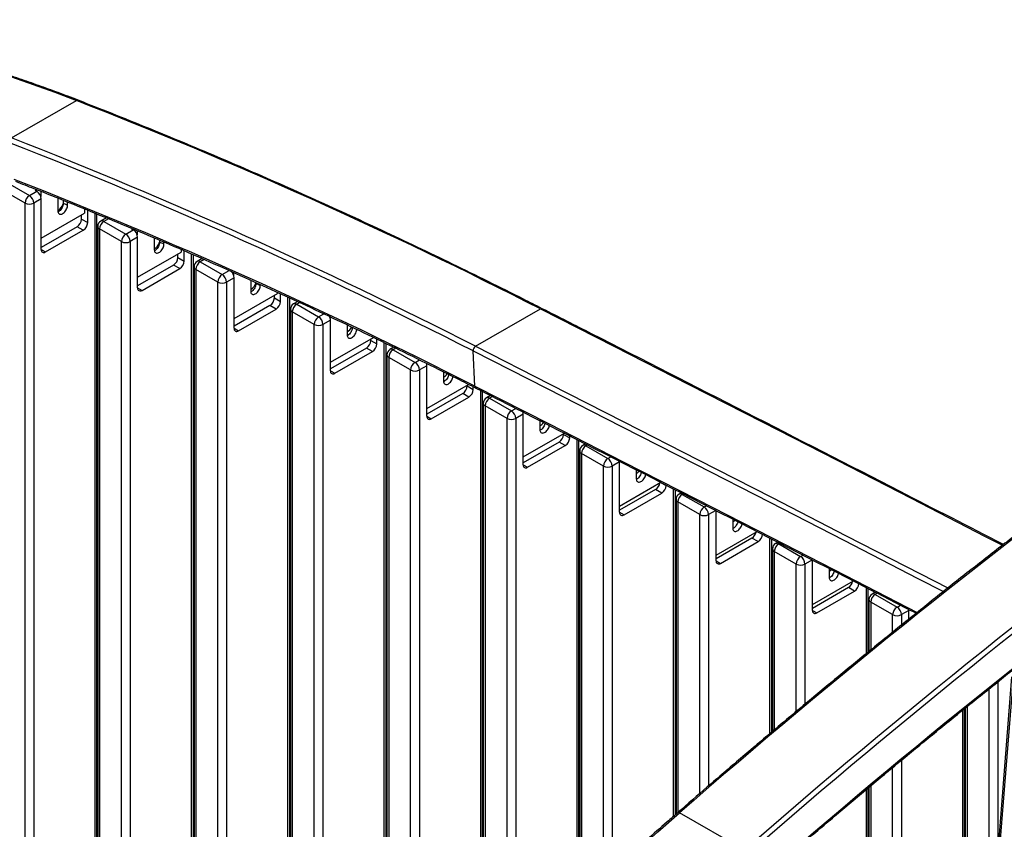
# Model space of a CAD drawing. Header units: millimetres. Extents: x 1 to 419, y 6 to 296.
# Tile 18 of 21: x 313 to 340, y 149 to 171. Entities that reach past the tile are written whole.
import ezdxf

# ---------------------------------------------------------------- set-up
doc = ezdxf.new("R2010")
doc.units = ezdxf.units.MM

msp = doc.modelspace()

# ---------------------------------------------------------------- linework, layer by layer
at = {"color": 7, "linetype": 'Continuous', "lineweight": 25}
for p, q in [((313.1507, 167.715), (314.8949, 168.7219)), ((313.0385, 166.5033), (313.6277, 166.1632)), ((313.8162, 166.3264), (313.7809, 166.306)), ((313.7809, 166.306), (313.8281, 166.2788)), ((313.8163, 166.3264), (313.8163, 166.2856)), ((313.5099, 165.959), (312.9206, 166.2992)), ((313.6277, 166.1632), (313.8281, 166.2788)), ((313.9459, 166.0747), (313.7456, 165.959)), ((313.9341, 166.2793), (313.9341, 166.1408)), ((313.9459, 164.7138), (313.9459, 166.0747)), ((314.3937, 166.096), (314.3937, 165.7556)), ((314.402, 166.0929), (314.3937, 166.0877)), ((314.5352, 166.0396), (314.5352, 165.9513)), ((313.5099, 145.4094), (313.5099, 165.959)), ((313.7456, 165.959), (313.7456, 145.4094)), ((314.653, 165.9052), (314.653, 165.9926)), ((315.1126, 165.8053), (315.1126, 165.6888)), ((313.9459, 165.0152), (315.1126, 165.6888)), ((315.0301, 165.5302), (315.0301, 165.6411)), ((315.0301, 165.5302), (315.1951, 165.435)), ((315.1951, 165.435), (315.1951, 165.7717)), ((315.3955, 146.3619), (315.3955, 165.6899)), ((315.4443, 146.4299), (315.4443, 165.67)), ((315.6996, 165.5652), (315.5478, 165.4775)), ((315.7563, 165.5415), (315.6312, 165.4693)), ((314.9123, 165.3261), (313.9459, 164.7682)), ((315.0773, 165.2308), (314.9123, 165.3261)), ((315.4645, 165.3332), (315.4645, 144.3209)), ((316.1026, 164.925), (315.5133, 165.2652)), ((315.5133, 165.2652), (315.5133, 144.2528)), ((315.6312, 165.4693), (316.2204, 165.1291)), ((316.2204, 165.1291), (316.4208, 165.2448)), ((316.3856, 165.2789), (316.3736, 165.272)), ((316.3736, 165.272), (316.4208, 165.2448)), ((316.409, 165.2691), (316.409, 165.2516)), ((314.0638, 164.6457), (315.0773, 165.2308)), ((316.5386, 165.0406), (316.3383, 164.925)), ((316.5268, 165.2199), (316.5268, 165.1068)), ((316.5386, 163.6797), (316.5386, 165.0406)), ((316.9865, 165.0244), (316.9865, 164.7076)), ((313.9459, 164.7138), (314.0638, 164.6457)), ((316.1026, 143.9127), (316.1026, 164.925)), ((316.3383, 164.925), (316.3383, 143.9127)), ((317.1279, 164.9641), (317.1279, 164.9063)), ((317.2457, 164.8572), (317.2457, 164.9138)), ((317.7054, 164.7161), (317.7054, 164.6423)), ((316.5386, 163.9688), (317.7054, 164.6423)), ((317.6229, 164.4962), (317.6229, 164.5947)), ((317.6229, 164.4962), (317.7879, 164.4009)), ((317.7879, 164.4009), (317.7879, 164.6802)), ((317.9882, 144.8652), (317.9882, 164.5929)), ((318.037, 144.9332), (318.037, 164.5716)), ((318.2763, 164.4674), (318.1406, 164.3891)), ((317.505, 164.292), (316.5386, 163.7342)), ((316.6565, 163.6117), (317.67, 164.1968)), ((317.67, 164.1968), (317.505, 164.292)), ((318.0572, 164.2447), (318.0572, 142.8241)), ((318.3319, 164.4431), (318.2239, 164.3808)), ((318.2239, 164.3808), (318.8132, 164.0406)), ((318.6953, 163.8365), (318.106, 164.1767)), ((318.106, 164.1767), (318.106, 142.7561)), ((318.8132, 164.0406), (318.9988, 164.1478)), ((319.1314, 163.9522), (318.931, 163.8365)), ((319.1196, 164.0941), (319.1196, 164.0183)), ((319.1314, 162.5913), (319.1314, 163.9522)), ((316.5386, 163.6797), (316.6565, 163.6117)), ((318.6953, 142.4159), (318.6953, 163.8365)), ((318.931, 163.8365), (318.931, 142.4159)), ((319.5792, 163.8882), (319.5792, 163.5937)), ((319.7206, 163.824), (319.7206, 163.7954)), ((319.8385, 163.7433), (319.8385, 163.7705)), ((319.1314, 162.8562), (320.2981, 163.5298)), ((320.2156, 163.4077), (320.2156, 163.4821)), ((320.2156, 163.4077), (320.3806, 163.3124)), ((320.2981, 163.5618), (320.2981, 163.5298)), ((320.3806, 163.3124), (320.3806, 163.5243)), ((320.5809, 143.3684), (320.5809, 163.4315)), ((320.6297, 143.4364), (320.6297, 163.4089)), ((320.0977, 163.2036), (319.1314, 162.6457)), ((320.2627, 163.1083), (320.0977, 163.2036)), ((320.8436, 163.3098), (320.7333, 163.2461)), ((320.8978, 163.2848), (320.8166, 163.2379)), ((320.8166, 163.2379), (321.4059, 162.8977)), ((319.2492, 162.5232), (320.2627, 163.1083)), ((320.65, 163.1018), (320.65, 141.3274)), ((321.288, 162.6936), (320.6988, 163.0338)), ((320.6988, 163.0338), (320.6988, 141.2593)), ((321.4059, 162.8977), (321.5497, 162.9808)), ((321.7123, 162.904), (321.7123, 162.8754)), ((325.6287, 162.1067), (327.3729, 163.1136)), ((321.288, 140.9192), (321.288, 162.6936)), ((321.7241, 162.8093), (321.5237, 162.6936)), ((321.5237, 162.6936), (321.5237, 140.9192)), ((321.7241, 161.4484), (321.7241, 162.8093)), ((322.1719, 162.687), (322.1719, 162.4144)), ((319.1314, 162.5912), (319.2492, 162.5232)), ((321.7241, 161.6781), (322.8816, 162.3463)), ((322.8083, 162.2648), (322.8083, 162.304)), ((322.8083, 162.2648), (322.9733, 162.1695)), ((322.9733, 162.1695), (322.9733, 162.3022)), ((323.1736, 141.8717), (323.1736, 162.2058)), ((323.2225, 141.9397), (323.2225, 162.1822)), ((323.429, 162.081), (323.326, 162.0216)), ((322.6905, 162.0606), (321.7241, 161.5028)), ((321.8419, 161.3803), (322.8554, 161.9654)), ((322.8554, 161.9654), (322.6905, 162.0606)), ((323.2427, 161.8772), (323.2427, 141.7852)), ((323.8808, 161.469), (323.2915, 161.8092)), ((323.2915, 161.8092), (323.2915, 141.8404)), ((323.4817, 162.0551), (323.4093, 162.0133)), ((323.4093, 162.0133), (323.9986, 161.6732)), ((325.6096, 161.0308), (325.5622, 161.982)), ((323.9986, 161.6732), (324.119, 161.7427)), ((324.3168, 161.5847), (324.1165, 161.469)), ((324.3168, 160.2238), (324.3168, 161.5847)), ((321.7241, 161.4483), (321.8419, 161.3803)), ((323.8808, 142.4951), (323.8808, 161.469)), ((324.1165, 161.469), (324.1165, 142.7529)), ((324.7646, 161.4207), (324.7646, 161.1703)), ((324.3168, 160.4348), (325.4382, 161.0822)), ((325.401, 161.0402), (325.401, 161.0607)), ((325.401, 161.0402), (325.566, 160.9449)), ((325.566, 160.9449), (325.566, 161.0174)), ((325.2832, 160.8361), (324.3168, 160.2782)), ((324.4347, 160.1557), (325.4482, 160.7408)), ((325.4482, 160.7408), (325.2832, 160.8361)), ((325.7664, 144.5091), (325.7664, 160.9156)), ((325.8152, 144.5599), (325.8152, 160.8907)), ((326.0316, 160.7805), (325.9187, 160.7154)), ((326.0835, 160.7541), (326.0021, 160.7071)), ((325.8354, 160.571), (325.8354, 144.5809)), ((326.4735, 160.1628), (325.8842, 160.503)), ((325.8842, 160.503), (325.8842, 144.6317)), ((326.0021, 160.7071), (326.5913, 160.3669)), ((324.3168, 160.2238), (324.4347, 160.1557)), ((326.5913, 160.3669), (326.7096, 160.4352)), ((326.9095, 160.2785), (326.7092, 160.1628)), ((326.9095, 158.9176), (326.9095, 160.2785)), ((326.4735, 145.2345), (326.4735, 160.1628)), ((326.7092, 160.1628), (326.7092, 145.4715)), ((327.3574, 160.1052), (327.3574, 159.8651)), ((326.9095, 159.1301), (328.0166, 159.7692)), ((327.9938, 159.734), (327.9938, 159.756)), ((327.9938, 159.734), (328.1588, 159.6387)), ((328.1588, 159.6387), (328.1588, 159.6965)), ((327.8759, 159.5299), (326.9095, 158.972)), ((327.0274, 158.8495), (328.0409, 159.4346)), ((328.0409, 159.4346), (327.8759, 159.5299)), ((328.3591, 147.087), (328.3591, 159.5942)), ((328.4079, 147.1336), (328.4079, 159.5692)), ((328.585, 159.4788), (328.5115, 159.4364)), ((328.6367, 159.4523), (328.5948, 159.4281)), ((328.5948, 159.4281), (329.1841, 159.0879)), ((328.4281, 159.292), (328.4281, 147.1529)), ((329.0662, 158.8838), (328.4769, 159.224)), ((328.4769, 159.224), (328.4769, 147.1995)), ((326.9095, 158.9175), (327.0274, 158.8495)), ((329.1841, 159.0879), (329.2619, 159.1329)), ((329.5023, 158.9995), (329.3019, 158.8838)), ((329.5019, 159.0104), (329.5023, 158.9995)), ((329.5023, 157.6386), (329.5023, 158.9995)), ((329.0662, 147.7539), (329.0662, 158.8838)), ((329.3019, 158.8838), (329.3019, 147.9722)), ((329.9501, 158.7813), (329.9501, 158.5431)), ((329.5023, 157.8082), (330.6068, 158.4458)), ((330.6046, 158.4445), (330.7515, 158.3597)), ((330.7515, 158.3597), (330.7515, 158.3719)), ((330.4686, 158.2508), (329.5023, 157.693)), ((329.6201, 157.5705), (330.6336, 158.1556)), ((330.6336, 158.1556), (330.4686, 158.2508)), ((330.9518, 149.457), (330.9518, 158.2695)), ((331.0006, 149.4997), (331.0006, 158.2446)), ((331.1607, 158.1628), (331.1042, 158.1301)), ((331.2125, 158.1363), (331.1875, 158.1219)), ((331.1875, 158.1219), (331.7768, 157.7817)), ((331.0209, 157.9858), (331.0209, 149.5174)), ((331.6589, 157.5776), (331.0697, 157.9178)), ((331.0697, 157.9178), (331.0697, 149.5602)), ((329.5023, 157.6385), (329.6201, 157.5705)), ((331.6589, 150.0712), (331.6589, 157.5776)), ((331.7768, 157.7817), (331.8377, 157.8169)), ((332.0876, 157.689), (331.8946, 157.5776)), ((331.8946, 157.5776), (331.8946, 150.2753)), ((332.095, 156.3323), (332.095, 157.6852)), ((332.5428, 157.4554), (332.5428, 157.2178)), ((332.095, 156.4829), (333.1977, 157.1195)), ((333.0614, 156.9446), (332.095, 156.3867)), ((332.2128, 156.2643), (333.2263, 156.8494)), ((333.2263, 156.8494), (333.0614, 156.9446)), ((333.5445, 151.6829), (333.5445, 156.9416)), ((333.5934, 151.7243), (333.5934, 156.9165)), ((333.7581, 156.832), (333.6969, 156.7967)), ((333.8098, 156.8055), (333.7802, 156.7884)), ((333.7802, 156.7884), (334.3695, 156.4483)), ((333.6136, 156.6523), (333.6136, 151.7415)), ((334.2517, 156.2441), (333.6624, 156.5843)), ((333.6624, 156.5843), (333.6624, 151.7828)), ((332.095, 156.3323), (332.2128, 156.2643)), ((334.2517, 152.2767), (334.2517, 156.2441)), ((334.3695, 156.4483), (334.4338, 156.4854)), ((334.6877, 156.3598), (334.4874, 156.2441)), ((334.4874, 156.2441), (334.4874, 152.4742)), ((334.6877, 154.9989), (334.6877, 156.3598)), ((335.1355, 156.1254), (335.1355, 155.8891)), ((334.6877, 155.1542), (335.7892, 155.7901)), ((335.6541, 155.6112), (334.6877, 155.0533)), ((334.8056, 154.9308), (335.8191, 155.5159)), ((335.8191, 155.5159), (335.6541, 155.6112)), ((336.1373, 153.835), (336.1373, 155.6114)), ((336.1861, 153.875), (336.1861, 155.5863)), ((336.3784, 155.4873), (336.2896, 155.436)), ((336.43, 155.4607), (336.373, 155.4278)), ((336.2063, 155.2917), (336.2063, 153.8915)), ((336.8444, 154.8835), (336.2551, 155.2237)), ((336.2551, 155.2237), (336.2551, 153.9315)), ((336.373, 155.4278), (336.9622, 155.0876)), ((334.6877, 154.9989), (334.8056, 154.9308)), ((336.9622, 155.0876), (337.0528, 155.1399)), ((337.2804, 154.9991), (337.0801, 154.8835)), ((337.2786, 155.0239), (337.2804, 154.9991)), ((337.2804, 154.7617), (337.2804, 154.9991)), ((336.8444, 154.4091), (336.8444, 154.8835)), ((337.0801, 154.8835), (337.0801, 154.5998)), ((340.0454, 153.2098), (336.3279, 106.2376)), ((336.377, 106.2255), (340.0936, 153.1857)), ((339.6728, 153.0747), (339.6728, 148.5015)), ((339.4371, 145.5234), (339.4371, 152.8856)), ((338.73, 136.5889), (338.73, 152.3157)), ((338.7788, 137.2057), (338.7788, 152.3553)), ((338.799, 152.3718), (338.799, 137.4612)), ((338.8478, 152.4114), (338.8478, 138.078)), ((337.0801, 150.9648), (337.0801, 131.9387)), ((336.8444, 131.9387), (336.8444, 150.7687)), ((336.1373, 134.3879), (336.1373, 150.1791)), ((336.1861, 134.4559), (336.1861, 150.2202)), ((336.2063, 150.2372), (336.2063, 132.3469)), ((336.2551, 150.2783), (336.2551, 132.2789)), ((332.8591, 148.5443), (331.1149, 149.5512))]:
    msp.add_line(p, q, dxfattribs=at)
at = {"color": 7, "linetype": 'Continuous', "lineweight": 25, "flags": 128}
for points in [[(305.7966, 170.8894), (306.3434, 170.8423), (306.8937, 170.7833), (307.4474, 170.7125), (308.0044, 170.6297), (308.5646, 170.5352), (309.1278, 170.4288), (309.6938, 170.3106), (310.2626, 170.1807), (310.834, 170.039), (311.4079, 169.8856), (311.984, 169.7206), (312.5624, 169.5439), (313.1428, 169.3556), (313.7251, 169.1559), (314.3092, 168.9446), (314.8949, 168.7219)], [(327.3729, 163.1136), (329.3667, 162.0982), (331.3606, 161.0808), (333.3547, 160.0613), (335.3488, 159.0397), (337.343, 158.0161), (339.3373, 156.9905), (339.7971, 156.7538)], [(325.6287, 162.1067), (327.6225, 161.0913), (329.6164, 160.0739), (331.6105, 159.0543), (333.6046, 158.0328), (335.5988, 157.0092), (337.5931, 155.9836), (338.3314, 155.6034)], [(325.5622, 161.982), (327.5559, 160.9666), (329.5498, 159.9492), (331.5438, 158.9297), (333.5378, 157.9082), (335.532, 156.8846), (337.5262, 155.859), (338.2095, 155.5072)], [(325.6096, 161.0308), (327.6027, 160.0158), (329.5959, 158.9987), (331.5891, 157.9796), (333.5825, 156.9584), (335.576, 155.9352), (337.504, 154.9437)], [(321.0264, 139.1401), (321.5583, 139.7776), (322.094, 140.4087), (322.6336, 141.0334), (323.177, 141.6516), (323.7239, 142.2631), (324.2744, 142.8677), (324.8283, 143.4654), (325.3854, 144.0561), (325.9458, 144.6397), (326.5093, 145.2159), (327.0757, 145.7848), (327.6451, 146.3462), (328.2171, 146.9), (328.7918, 147.4461), (329.3691, 147.9843), (329.9487, 148.5147), (330.5307, 149.037), (331.1149, 149.5512)], [(331.1149, 149.5512), (331.1014, 149.5578), (331.0892, 149.5616), (331.0785, 149.5622), (331.07, 149.5598), (331.0667, 149.5576)]]:
    msp.add_lwpolyline(points, dxfattribs=at)
at = {"color": 7, "linetype": 'Continuous', "lineweight": 25}
for centre, radius, start, end in [((314.9249, 168.6765), 0.0544, 70.96512, 123.43524), ((264.6521, 40.2501), 137.9469, 62.956097, 68.640512), ((262.9079, 39.2432), 137.9469, 62.956097, 68.640512), ((262.8774, 39.189), 137.8677, 62.956097, 68.640512), ((263.3331, 39.0374), 136.9699, 62.956097, 68.640512), ((313.7657, 165.9474), 0.2561, 122.60548, 177.39452), ((313.4897, 165.9474), 0.2561, 2.60548, 57.39452), ((313.69, 166.063), 0.2561, 2.60548, 57.39452), ((313.6277, 166.1865), 0.2562, 242.60967, 297.39033), ((314.2472, 166.0235), 0.2996, 299.29007, 344.94003), ((269.0762, 49.4663), 125.041, 68.623501, 68.68148), ((314.7743, 165.5418), 0.2561, 302.60548, 357.39452), ((314.9393, 165.4466), 0.2561, 302.60548, 357.39452), ((315.6312, 165.3332), 0.1667, 119.99731, 180), ((315.5479, 165.3415), 0.0838, 185.6948, 245.62534), ((315.7692, 165.2535), 0.2561, 122.60548, 177.39452), ((315.5824, 165.4011), 0.0838, 54.38242, 114.30712), ((316.2828, 165.029), 0.2561, 2.60548, 57.39452), ((316.3584, 164.9133), 0.2561, 122.60548, 177.39452), ((316.0824, 164.9133), 0.2561, 2.60548, 57.39452), ((314.0177, 164.7021), 0.0728, 170.78596, 309.20329), ((316.2204, 165.1524), 0.2562, 242.60967, 297.39033), ((316.8401, 164.9891), 0.2992, 299.29053, 344.12314), ((267.3441, 45.1752), 129.6686, 67.366197, 67.422604), ((317.367, 164.5078), 0.2561, 302.60548, 357.39452), ((317.532, 164.4126), 0.2561, 302.60548, 357.39452), ((318.2239, 164.2447), 0.1667, 119.99731, 180), ((318.1406, 164.253), 0.0838, 185.6948, 245.62534), ((318.3619, 164.165), 0.2561, 122.60548, 177.39452), ((318.1751, 164.3127), 0.0838, 54.38242, 114.30712), ((318.9512, 163.8249), 0.2561, 122.60548, 177.39452), ((318.6751, 163.8249), 0.2561, 2.60548, 57.39452), ((318.8734, 163.94), 0.2582, 2.69511, 45.38807), ((316.6105, 163.6681), 0.0728, 170.78596, 309.20329), ((318.8132, 164.064), 0.2562, 242.60967, 297.39033), ((319.4326, 163.901), 0.2997, 299.28961, 345.14693), ((265.4801, 40.8311), 134.3959, 66.142438, 66.197363), ((319.9597, 163.4193), 0.2561, 302.60548, 357.39452), ((320.1247, 163.3241), 0.2561, 302.60548, 357.39452), ((320.8166, 163.1018), 0.1667, 119.99731, 180), ((320.9546, 163.0221), 0.2561, 122.60548, 177.39452), ((320.7678, 163.1697), 0.0838, 54.38242, 114.30712), ((320.7334, 163.1101), 0.0838, 185.6948, 245.62534), ((321.5439, 162.682), 0.2561, 122.60548, 177.39452), ((321.2679, 162.682), 0.2561, 2.60548, 57.39452), ((321.4883, 162.8017), 0.2359, 1.82972, 27.90947), ((327.4024, 163.0712), 0.0517, 67.18032, 124.77095), ((321.4059, 162.9211), 0.2562, 242.60967, 297.39033), ((322.0312, 162.7504), 0.2901, 299.02935, 335.23714), ((319.2032, 162.5796), 0.0728, 170.78596, 309.20329), ((322.5524, 162.2764), 0.2561, 302.60548, 357.39452), ((322.7174, 162.1812), 0.2561, 302.60548, 357.39452), ((325.7085, 161.9841), 0.1463, 123.04267, 180.81887), ((323.4093, 161.8772), 0.1667, 119.99731, 180), ((323.3261, 161.8856), 0.0838, 185.6948, 245.62534), ((323.5474, 161.7976), 0.2561, 122.60548, 177.39452), ((323.3605, 161.9452), 0.0838, 54.38242, 114.30712), ((324.1366, 161.4574), 0.2561, 122.60548, 177.39452), ((323.8606, 161.4574), 0.2561, 2.60548, 57.39452), ((324.1023, 161.5806), 0.2146, 1.10057, 19.11066), ((321.7959, 161.4367), 0.0728, 170.78596, 309.20329), ((323.9986, 161.6965), 0.2562, 242.60967, 297.39033), ((324.6383, 161.5088), 0.2683, 298.08748, 328.56625), ((325.1452, 161.0518), 0.2561, 302.60548, 357.39452), ((325.6633, 161.0282), 0.0537, 177.16954, 238.18582), ((325.3102, 160.9566), 0.2561, 302.60548, 357.39452), ((326.0021, 160.571), 0.1667, 119.99731, 180), ((325.9188, 160.5793), 0.0838, 185.6948, 245.62534), ((326.1401, 160.4913), 0.2561, 122.60548, 177.39452), ((325.9533, 160.639), 0.0838, 54.38242, 114.30712), ((324.3886, 160.2121), 0.0728, 170.78596, 309.20329), ((326.7293, 160.1512), 0.2561, 122.60548, 177.39452), ((326.4533, 160.1512), 0.2561, 2.60548, 57.39452), ((326.6976, 160.2747), 0.2119, 1.03041, 17.63862), ((326.5913, 160.3903), 0.2562, 242.60967, 297.39033), ((327.2329, 160.2), 0.2651, 298.00487, 326.84759), ((460.3084, 1.6183), 196.4055, 126.256962, 131.131541), ((327.7379, 159.7456), 0.2561, 302.60548, 357.39452), ((327.9029, 159.6504), 0.2561, 302.60548, 357.39452), ((328.5948, 159.292), 0.1667, 119.99731, 180), ((328.7328, 159.2123), 0.2561, 122.60548, 177.39452), ((328.546, 159.36), 0.0838, 54.38242, 114.30712), ((328.5115, 159.3003), 0.0838, 185.6948, 245.62534), ((326.9814, 158.9059), 0.0728, 170.78596, 309.20329), ((329.3221, 158.8722), 0.2561, 122.60548, 177.39452), ((329.046, 158.8722), 0.2561, 2.60548, 57.39452), ((462.0526, 0.6114), 196.4055, 126.256962, 131.131541), ((329.1841, 159.1113), 0.2562, 242.60967, 297.39033), ((329.8417, 158.899), 0.2382, 297.06047, 319.23173), ((462.0607, 0.5932), 196.2837, 126.256962, 131.131541), ((330.3273, 158.4694), 0.2603, 302.88238, 352.01029), ((330.4956, 158.3714), 0.2561, 302.60548, 357.39452), ((331.1875, 157.9858), 0.1667, 119.99731, 180), ((331.3255, 157.9061), 0.2561, 122.60548, 177.39452), ((331.1387, 158.0537), 0.0838, 54.38242, 114.30712), ((331.1043, 157.9941), 0.0838, 185.6948, 245.62534), ((461.3512, 0.8499), 194.9042, 126.256962, 131.131541), ((329.5741, 157.6269), 0.0728, 170.78596, 309.20329), ((331.9148, 157.5659), 0.2561, 122.60548, 177.39452), ((331.7768, 157.805), 0.2562, 242.60967, 297.39033), ((331.6388, 157.5659), 0.2561, 2.60548, 57.39452), ((332.4392, 157.5853), 0.2293, 296.85199, 315.03344), ((332.9183, 157.1646), 0.2624, 303.04096, 347.0466), ((333.0883, 157.0651), 0.2561, 302.60548, 357.39452), ((333.7802, 156.6523), 0.1667, 119.99731, 180), ((333.9183, 156.5727), 0.2561, 122.60548, 177.39452), ((333.7314, 156.7203), 0.0838, 54.38242, 114.30712), ((333.697, 156.6607), 0.0838, 185.6948, 245.62534), ((332.1668, 156.3207), 0.0728, 170.78596, 309.20329), ((334.5075, 156.2325), 0.2561, 122.60548, 177.39452), ((334.3695, 156.4716), 0.2562, 242.60967, 297.39033), ((334.2315, 156.2325), 0.2561, 2.60548, 57.39452), ((335.0311, 156.2532), 0.2309, 296.88959, 315.76359), ((335.5113, 155.8309), 0.262, 303.00974, 348.30087), ((335.6811, 155.7317), 0.2561, 302.60548, 357.39452), ((336.373, 155.2917), 0.1667, 119.99731, 180), ((336.2897, 155.3), 0.0838, 185.6948, 245.62534), ((336.511, 155.212), 0.2561, 122.60548, 177.39452), ((336.3242, 155.3596), 0.0838, 54.38242, 114.30712), ((334.7595, 154.9872), 0.0728, 170.78596, 309.20329), ((337.1002, 154.8718), 0.2561, 122.60548, 177.39452), ((336.8242, 154.8718), 0.2561, 2.60548, 57.39452), ((336.9622, 155.1109), 0.2562, 242.60967, 297.39033)]:
    msp.add_arc(centre, radius, start, end, dxfattribs=at)
for points, knots in [([(314.9426, 168.7279), (314.8501, 168.7637), (314.5819, 168.8675), (314.1389, 169.0321), (313.6142, 169.2189), (313.0909, 169.3963), (312.5692, 169.5643), (312.0491, 169.723), (311.5307, 169.8724), (311.0142, 170.0123), (310.4996, 170.1428), (309.9871, 170.2638), (309.4767, 170.3753), (308.9685, 170.4773), (308.4627, 170.5698), (307.9594, 170.6527), (307.4586, 170.726), (306.9604, 170.7898), (306.465, 170.8439), (306.0895, 170.8781), (305.8791, 170.8944), (305.8323, 170.898)], [0, 0, 0, 0, 0.0295598, 0.0857077, 0.1418556, 0.1980029, 0.2541493, 0.3102949, 0.3664394, 0.4225827, 0.4787248, 0.5348654, 0.5910045, 0.6471417, 0.7032771, 0.7594104, 0.8155415, 0.8716702, 0.9277963, 0.9839196, 1, 1, 1, 1]), ([(327.4224, 163.1188), (327.2547, 163.2039), (326.7683, 163.4507), (325.9636, 163.8524), (325.0085, 164.321), (324.0539, 164.7805), (323.1001, 165.2312), (322.1469, 165.6728), (321.1944, 166.1055), (320.2428, 166.5292), (319.2921, 166.9438), (318.3422, 167.3493), (317.3934, 167.7458), (316.4456, 168.133), (315.6287, 168.4596), (315.1281, 168.6554), (314.9426, 168.7279)], [0, 0, 0, 0, 0.0401337, 0.1163838, 0.1926341, 0.2688843, 0.3451346, 0.4213848, 0.4976349, 0.5738851, 0.6501352, 0.7263852, 0.8026352, 0.878885, 0.9551348, 1, 1, 1, 1]), ([(313.2545, 166.547), (313.4196, 166.4824), (313.8984, 166.2952), (314.6919, 165.9784), (315.6353, 165.5935), (316.5797, 165.1993), (317.5251, 164.7961), (318.4715, 164.3838), (319.4187, 163.9624), (320.3668, 163.5321), (321.3156, 163.0927), (322.2651, 162.6444), (323.2153, 162.1872), (324.1661, 161.7209), (324.9728, 161.3185), (325.4625, 161.07), (325.635, 160.9825)], [0, 0, 0, 0, 0.040265, 0.1167764, 0.1932879, 0.2697993, 0.3463106, 0.4228218, 0.4993329, 0.575844, 0.652355, 0.728866, 0.8053769, 0.8818879, 0.9583988, 1, 1, 1, 1]), ([(314.3937, 165.7556), (314.3952, 165.7392), (314.3981, 165.7065), (314.4209, 165.674), (314.4543, 165.6589), (314.4957, 165.6635), (314.5398, 165.6868), (314.5819, 165.7259), (314.6175, 165.7764), (314.6426, 165.8331), (314.6522, 165.877), (314.6529, 165.8997), (314.653, 165.9052)], [0, 0, 0, 0, 0.1089181, 0.2178559, 0.3262142, 0.433389, 0.5394786, 0.6450577, 0.7509072, 0.8576832, 0.9656492, 1, 1, 1, 1]), ([(314.5352, 165.9513), (314.5337, 165.9333), (314.5308, 165.8972), (314.508, 165.8383), (314.4746, 165.785), (314.4362, 165.7436), (314.4103, 165.7292), (314.399, 165.7229)], [0, 0, 0, 0, 0.2111999, 0.4224384, 0.6325373, 0.8403092, 1, 1, 1, 1]), ([(316.9865, 164.7076), (316.9879, 164.6913), (316.9908, 164.6588), (317.0134, 164.6265), (317.0467, 164.6114), (317.088, 164.6159), (317.1322, 164.639), (317.1744, 164.6781), (317.2101, 164.7287), (317.2354, 164.7853), (317.245, 164.8292), (317.2456, 164.8518), (317.2457, 164.8572)], [0, 0, 0, 0, 0.1084756, 0.2169651, 0.3250448, 0.4322804, 0.5387378, 0.6448242, 0.751101, 0.8580425, 0.9658386, 1, 1, 1, 1]), ([(317.1279, 164.9063), (317.1264, 164.8884), (317.1235, 164.8526), (317.1009, 164.794), (317.0676, 164.7408), (317.0291, 164.6991), (317.0028, 164.6845), (316.9912, 164.678)], [0, 0, 0, 0, 0.2098203, 0.4196679, 0.6287093, 0.8360907, 1, 1, 1, 1]), ([(319.5792, 163.5937), (319.5806, 163.5775), (319.5835, 163.5452), (319.6061, 163.513), (319.6392, 163.4979), (319.6804, 163.5023), (319.7246, 163.5254), (319.767, 163.5644), (319.8028, 163.615), (319.8281, 163.6716), (319.8377, 163.7154), (319.8383, 163.7379), (319.8385, 163.7433)], [0, 0, 0, 0, 0.1081015, 0.2162122, 0.324054, 0.4313384, 0.5381063, 0.6446254, 0.7512689, 0.8583536, 0.966006, 1, 1, 1, 1]), ([(319.7206, 163.7954), (319.7192, 163.7776), (319.7163, 163.7419), (319.6937, 163.6836), (319.6606, 163.6306), (319.6219, 163.5887), (319.5953, 163.5739), (319.5834, 163.5672)], [0, 0, 0, 0, 0.2085932, 0.4172046, 0.625286, 0.8322691, 1, 1, 1, 1]), ([(339.8227, 156.7703), (338.8963, 157.2474), (336.587, 158.4367), (332.8953, 160.328), (329.6883, 161.9655), (327.8641, 162.894), (327.4224, 163.1188)], [0, 0, 0, 0, 0.224096, 0.5586108, 0.8931257, 1, 1, 1, 1]), ([(322.3133, 162.6191), (322.3119, 162.6014), (322.309, 162.5659), (322.2866, 162.5077), (322.2535, 162.4549), (322.2146, 162.4128), (322.1878, 162.3978), (322.1757, 162.391)], [0, 0, 0, 0, 0.2075128, 0.4150361, 0.6222533, 0.8288326, 1, 1, 1, 1]), ([(322.1719, 162.4144), (322.1734, 162.3983), (322.1762, 162.3661), (322.1987, 162.3341), (322.2317, 162.319), (322.2729, 162.3233), (322.3172, 162.3463), (322.3596, 162.3853), (322.3955, 162.436), (322.4208, 162.4925), (322.4304, 162.5363), (322.431, 162.5587), (322.4312, 162.5641)], [0, 0, 0, 0, 0.1077936, 0.2155926, 0.3232371, 0.4305599, 0.5375832, 0.644461, 0.7514099, 0.8586148, 0.966149, 1, 1, 1, 1]), ([(324.7646, 161.1703), (324.7661, 161.1543), (324.7689, 161.1222), (324.7913, 161.0902), (324.8243, 161.0751), (324.8654, 161.0794), (324.9097, 161.1023), (324.9523, 161.1413), (324.9879, 161.1919), (325.0129, 161.2452), (325.0184, 161.2781), (325.0208, 161.2928)], [0, 0, 0, 0, 0.1138241, 0.2276506, 0.3414085, 0.4550227, 0.5685027, 0.6819172, 0.7953631, 0.9089237, 1, 1, 1, 1]), ([(324.9025, 161.3519), (324.9016, 161.3427), (324.899, 161.3157), (324.8791, 161.2668), (324.8465, 161.2142), (324.8073, 161.1718), (324.7803, 161.1567), (324.768, 161.1497)], [0, 0, 0, 0, 0.1185237, 0.348027, 0.5773844, 0.8064363, 1, 1, 1, 1]), ([(325.635, 160.9825), (326.3625, 160.6122), (328.4721, 159.5381), (331.9642, 157.7532), (335.1848, 156.1026), (337.0232, 155.1552), (337.479, 154.9204)], [0, 0, 0, 0, 0.1842843, 0.5344257, 0.8845672, 1, 1, 1, 1]), ([(327.3574, 159.8651), (327.3588, 159.8491), (327.3617, 159.8171), (327.384, 159.7851), (327.4169, 159.7701), (327.4581, 159.7743), (327.5023, 159.7972), (327.545, 159.8362), (327.5805, 159.8867), (327.6041, 159.9361), (327.6092, 159.9652), (327.6111, 159.976)], [0, 0, 0, 0, 0.1164654, 0.2329314, 0.3493782, 0.465785, 0.5821542, 0.698505, 0.8148646, 0.9312563, 1, 1, 1, 1]), ([(327.4935, 160.0359), (327.4929, 160.031), (327.4904, 160.0082), (327.4716, 159.9638), (327.4393, 159.9113), (327.4, 159.8688), (327.3729, 159.8536), (327.3604, 159.8465)], [0, 0, 0, 0, 0.0671032, 0.3091256, 0.5511079, 0.7930061, 1, 1, 1, 1]), ([(344.1031, 159.9995), (343.9428, 159.882), (343.478, 159.5411), (342.7095, 158.9708), (341.7979, 158.2861), (340.8875, 157.5935), (339.9783, 156.8931), (339.0704, 156.185), (338.1638, 155.4691), (337.2586, 154.7456), (336.3548, 154.0145), (335.4525, 153.2758), (334.5517, 152.5297), (333.6526, 151.776), (332.7552, 151.0149), (331.8931, 150.2758), (331.3309, 149.7872), (331.0666, 149.5575)], [0, 0, 0, 0, 0.0365173, 0.1058974, 0.1752776, 0.2446577, 0.3140377, 0.3834176, 0.4527974, 0.5221771, 0.5915567, 0.6609363, 0.7303157, 0.7996951, 0.8690743, 0.9384535, 1, 1, 1, 1]), ([(329.9501, 158.5431), (329.9515, 158.5271), (329.9544, 158.4951), (329.9767, 158.4632), (330.0097, 158.4481), (330.0508, 158.4524), (330.095, 158.4752), (330.1377, 158.5143), (330.1732, 158.5648), (330.1966, 158.6134), (330.2016, 158.6418), (330.2034, 158.6519)], [0, 0, 0, 0, 0.1169852, 0.2339709, 0.3509408, 0.4678777, 0.5847838, 0.7016747, 0.8185728, 0.9354972, 1, 1, 1, 1]), ([(330.0859, 158.7119), (330.0854, 158.7077), (330.0829, 158.6856), (330.0643, 158.642), (330.0321, 158.5895), (329.9927, 158.547), (329.9656, 158.5317), (329.9531, 158.5247)], [0, 0, 0, 0, 0.0577772, 0.3021588, 0.5465071, 0.7907857, 1, 1, 1, 1]), ([(333.1402, 147.6174), (333.2962, 147.7532), (333.7488, 148.1469), (334.4993, 148.7931), (335.3922, 149.5535), (336.2868, 150.3064), (337.183, 151.0519), (338.0808, 151.7898), (338.9801, 152.5203), (339.8808, 153.2431), (340.7829, 153.9583), (341.6864, 154.6658), (342.5911, 155.3656), (343.4971, 156.0576), (344.4042, 156.7416), (345.2624, 157.3811), (345.8186, 157.7896), (346.0717, 157.9754)], [0, 0, 0, 0, 0.0366463, 0.106278, 0.1759097, 0.2455413, 0.3151728, 0.3848043, 0.4544356, 0.5240668, 0.593698, 0.663329, 0.73296, 0.8025908, 0.8722216, 0.9418522, 1, 1, 1, 1]), ([(332.5428, 157.2178), (332.5442, 157.2018), (332.5471, 157.1698), (332.5695, 157.1379), (332.6024, 157.1228), (332.6435, 157.127), (332.6877, 157.1499), (332.7305, 157.1889), (332.7659, 157.2394), (332.7892, 157.2877), (332.7942, 157.3158), (332.7959, 157.3256)], [0, 0, 0, 0, 0.1172143, 0.2344291, 0.3516315, 0.4688079, 0.58596, 0.7031003, 0.8202462, 0.9374129, 1, 1, 1, 1]), ([(332.6785, 157.3858), (332.6781, 157.3819), (332.6756, 157.3602), (332.657, 157.3168), (332.6248, 157.2643), (332.5854, 157.2218), (332.5583, 157.2066), (332.5458, 157.1995)], [0, 0, 0, 0, 0.0538324, 0.2991772, 0.5444957, 0.7897591, 1, 1, 1, 1]), ([(335.1355, 155.8891), (335.137, 155.8731), (335.1398, 155.8411), (335.1622, 155.8092), (335.1951, 155.7941), (335.2362, 155.7984), (335.2805, 155.8212), (335.3232, 155.8602), (335.3586, 155.9107), (335.3818, 155.9586), (335.3867, 155.9863), (335.3883, 155.9957)], [0, 0, 0, 0, 0.1175098, 0.2350199, 0.352521, 0.470003, 0.5874673, 0.7049229, 0.8223827, 0.9398576, 1, 1, 1, 1]), ([(335.2711, 156.0559), (335.2707, 156.0524), (335.2682, 156.0311), (335.2497, 155.9883), (335.2176, 155.9358), (335.1782, 155.8933), (335.151, 155.878), (335.1385, 155.871)], [0, 0, 0, 0, 0.04768283, 0.29456236, 0.54142255, 0.78824216, 1, 1, 1, 1]), ([(331.0666, 149.5575), (330.9701, 149.4732), (330.6903, 149.2285), (330.2285, 148.818), (329.682, 148.3238), (329.1377, 147.8225), (328.5955, 147.3142), (328.0557, 146.799), (327.5181, 146.277), (326.9831, 145.7483), (326.4506, 145.213), (325.9207, 144.6712), (325.3936, 144.123), (324.8693, 143.5684), (324.3479, 143.0076), (323.8295, 142.4406), (323.3142, 141.8676), (322.8021, 141.2887), (322.2932, 140.7039), (321.7878, 140.1133), (321.3514, 139.5955), (321.0842, 139.2734), (320.9833, 139.1518)], [0, 0, 0, 0, 0.0275119, 0.0797789, 0.1320458, 0.1843124, 0.2365788, 0.2888449, 0.3411107, 0.3933763, 0.4456416, 0.4979066, 0.5501714, 0.602436, 0.6547003, 0.7069643, 0.7592282, 0.8114918, 0.8637553, 0.9160185, 0.9682815, 1, 1, 1, 1])]:
    msp.add_open_spline(points, degree=3, knots=knots, dxfattribs=at)

doc.saveas('drawing.dxf')
